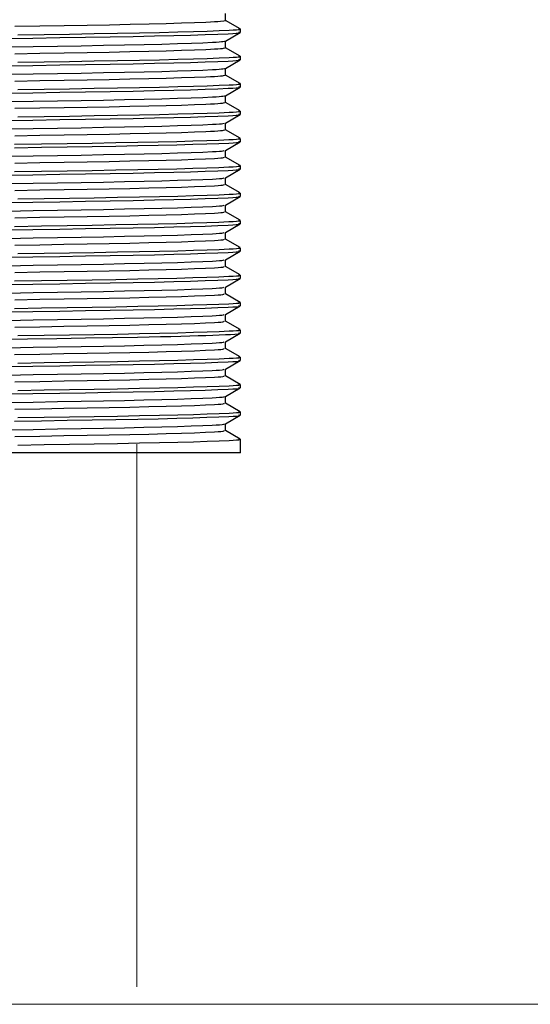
# Model space of a CAD drawing. Header units: millimetres. Extents: x 262469 to 275208, y -32539 to 9411.
# Tile 128 of 256: x 268110 to 268120, y -14149 to -14129. Entities that reach past the tile are written whole.
import ezdxf

# ---------------------------------------------------------------- set-up
doc = ezdxf.new("R2010")
doc.units = ezdxf.units.MM
doc.header["$LTSCALE"] = 100
doc.layers.add('$ IE_TELETECHNIKA', color=5, linetype='Continuous', lineweight=30)

msp = doc.modelspace()

# ---------------------------------------------------------------- linework, layer by layer
at = {"layer": '$ IE_TELETECHNIKA', "color": 7, "linetype": 'Continuous'}
for p, q in [((268114.048, -14128.931), (268114.048, -14128.789)), ((268114.355, -14129.107), (268114.048, -14128.93)), ((268114.046, -14129.362), (268114.355, -14129.183)), ((268114.357, -14129.181), (268114.357, -14129.109)), ((268114.048, -14129.502), (268114.048, -14129.361)), ((268114.355, -14129.679), (268114.048, -14129.501)), ((268114.046, -14129.933), (268114.355, -14129.754)), ((268114.357, -14129.752), (268114.357, -14129.681)), ((268114.048, -14130.074), (268114.048, -14129.932)), ((268114.355, -14130.25), (268114.048, -14130.073)), ((268114.046, -14130.505), (268114.355, -14130.326)), ((268114.357, -14130.324), (268114.357, -14130.252)), ((268114.048, -14130.645), (268114.048, -14130.503)), ((268114.355, -14130.822), (268114.048, -14130.644)), ((268114.357, -14130.895), (268114.357, -14130.824)), ((268114.046, -14131.076), (268114.355, -14130.897)), ((268114.048, -14131.217), (268114.048, -14131.075)), ((268114.355, -14131.393), (268114.048, -14131.216)), ((268114.046, -14131.647), (268114.355, -14131.469)), ((268114.357, -14131.466), (268114.357, -14131.395)), ((268114.048, -14131.788), (268114.048, -14131.646)), ((268114.355, -14131.965), (268114.048, -14131.787)), ((268114.046, -14132.219), (268114.355, -14132.04)), ((268114.357, -14132.038), (268114.357, -14131.966)), ((268114.048, -14132.359), (268114.048, -14132.218)), ((268114.355, -14132.536), (268114.048, -14132.358)), ((268114.046, -14132.79), (268114.355, -14132.612)), ((268114.357, -14132.609), (268114.357, -14132.538)), ((268114.048, -14132.931), (268114.048, -14132.789)), ((268114.355, -14133.107), (268114.048, -14132.93)), ((268114.357, -14133.181), (268114.357, -14133.109)), ((268114.046, -14133.362), (268114.355, -14133.183)), ((268114.048, -14133.502), (268114.048, -14133.36)), ((268114.355, -14133.679), (268114.048, -14133.501)), ((268114.357, -14133.752), (268114.357, -14133.681)), ((268114.046, -14133.933), (268114.355, -14133.754)), ((268114.048, -14134.074), (268114.048, -14133.932)), ((268114.355, -14134.25), (268114.048, -14134.073)), ((268114.046, -14134.504), (268114.355, -14134.326)), ((268114.357, -14134.323), (268114.357, -14134.252)), ((268114.048, -14134.645), (268114.048, -14134.503)), ((268114.355, -14134.822), (268114.048, -14134.644)), ((268114.046, -14135.076), (268114.355, -14134.897)), ((268114.357, -14134.895), (268114.357, -14134.823)), ((268114.048, -14135.216), (268114.048, -14135.075)), ((268114.355, -14135.393), (268114.048, -14135.215)), ((268114.046, -14135.647), (268114.355, -14135.469)), ((268114.357, -14135.466), (268114.357, -14135.395)), ((268114.048, -14135.788), (268114.048, -14135.646)), ((268114.355, -14135.964), (268114.048, -14135.787)), ((268114.357, -14136.038), (268114.357, -14135.966)), ((268114.046, -14136.219), (268114.355, -14136.04)), ((268114.048, -14136.359), (268114.048, -14136.218)), ((268114.355, -14136.536), (268114.048, -14136.358)), ((268114.046, -14136.79), (268114.355, -14136.611)), ((268114.357, -14136.609), (268114.357, -14136.538)), ((268114.048, -14136.931), (268114.048, -14136.789)), ((268114.355, -14137.107), (268114.048, -14136.93)), ((268114.046, -14137.361), (268114.355, -14137.183)), ((268114.357, -14137.181), (268114.357, -14137.109)), ((268114.048, -14137.502), (268114.048, -14137.36)), ((268114.355, -14137.679), (268114.048, -14137.501)), ((268114.357, -14137.966), (268114.357, -14137.681)), ((268114.357, -14137.966), (268102.641, -14137.966))]:
    msp.add_line(p, q, dxfattribs=at)
at = {"layer": '$ IE_TELETECHNIKA', "color": 7, "linetype": 'Continuous', "lineweight": 5, "ltscale": 20.32}
msp.add_line((268112.197, -14149.123), (268112.197, -14137.785), dxfattribs=at)
at = {"layer": '$ IE_TELETECHNIKA', "color": 0, "linetype": 'Continuous', "lineweight": 5, "ltscale": 16}
msp.add_line((268358.672, -14149.491), (268029.705, -14149.491), dxfattribs=at)
at = {"layer": '$ IE_TELETECHNIKA', "color": 7, "linetype": 'Continuous'}
for points in [[(268109.644, -14129.054), (268110.167, -14129.045), (268110.673, -14129.037), (268111.159, -14129.028), (268111.62, -14129.02), (268112.051, -14129.011), (268112.449, -14129.003), (268112.809, -14128.994), (268113.127, -14128.984), (268113.402, -14128.975), (268113.633, -14128.966), (268113.732, -14128.961), (268113.817, -14128.957), (268113.887, -14128.952), (268113.942, -14128.948), (268114.009, -14128.939), (268114.043, -14128.931)], [(268109.448, -14129.308), (268110.023, -14129.299), (268110.583, -14129.29), (268111.122, -14129.281), (268111.635, -14129.273), (268112.117, -14129.264), (268112.562, -14129.255), (268112.964, -14129.246), (268113.317, -14129.236), (268113.622, -14129.227), (268113.884, -14129.217), (268114.105, -14129.208), (268114.197, -14129.203), (268114.27, -14129.199), (268114.322, -14129.194), (268114.348, -14129.19), (268114.345, -14129.185), (268114.316, -14129.181)], [(268109.704, -14129.233), (268110.256, -14129.224), (268110.79, -14129.215), (268111.303, -14129.207), (268111.791, -14129.199), (268112.248, -14129.19), (268112.668, -14129.181), (268113.047, -14129.172), (268113.379, -14129.163), (268113.666, -14129.154), (268113.914, -14129.144), (268114.124, -14129.135), (268114.21, -14129.131), (268114.278, -14129.127), (268114.326, -14129.122), (268114.349, -14129.118), (268114.344, -14129.114), (268114.316, -14129.109)], [(268109.502, -14129.485), (268110.027, -14129.476), (268110.539, -14129.467), (268111.031, -14129.459), (268111.499, -14129.451), (268111.938, -14129.442), (268112.345, -14129.434), (268112.716, -14129.425), (268113.046, -14129.415), (268113.333, -14129.406), (268113.576, -14129.397), (268113.774, -14129.388), (268113.853, -14129.383), (268113.916, -14129.379), (268113.962, -14129.374), (268113.992, -14129.37), (268114.027, -14129.362)], [(268109.644, -14129.626), (268110.166, -14129.617), (268110.673, -14129.608), (268111.159, -14129.6), (268111.619, -14129.591), (268112.05, -14129.583), (268112.448, -14129.574), (268112.809, -14129.565), (268113.127, -14129.556), (268113.402, -14129.546), (268113.633, -14129.537), (268113.732, -14129.533), (268113.817, -14129.528), (268113.888, -14129.524), (268113.943, -14129.519), (268113.982, -14129.515), (268114.008, -14129.511), (268114.04, -14129.502)], [(268109.448, -14129.88), (268110.023, -14129.87), (268110.583, -14129.861), (268111.122, -14129.853), (268111.635, -14129.844), (268112.117, -14129.835), (268112.562, -14129.826), (268112.964, -14129.817), (268113.317, -14129.808), (268113.622, -14129.798), (268113.884, -14129.788), (268114.105, -14129.779), (268114.197, -14129.774), (268114.27, -14129.77), (268114.322, -14129.765), (268114.348, -14129.761), (268114.345, -14129.757), (268114.316, -14129.752)], [(268109.704, -14129.804), (268110.256, -14129.795), (268110.79, -14129.787), (268111.303, -14129.778), (268111.791, -14129.77), (268112.248, -14129.761), (268112.668, -14129.753), (268113.047, -14129.744), (268113.379, -14129.734), (268113.666, -14129.725), (268113.914, -14129.716), (268114.124, -14129.707), (268114.21, -14129.702), (268114.278, -14129.698), (268114.326, -14129.694), (268114.349, -14129.689), (268114.344, -14129.685), (268114.316, -14129.681)], [(268109.501, -14130.057), (268110.027, -14130.048), (268110.539, -14130.039), (268111.031, -14130.03), (268111.498, -14130.022), (268111.938, -14130.014), (268112.345, -14130.005), (268112.716, -14129.996), (268113.046, -14129.987), (268113.332, -14129.978), (268113.575, -14129.968), (268113.774, -14129.959), (268113.853, -14129.955), (268113.917, -14129.95), (268113.963, -14129.946), (268113.992, -14129.942), (268114.025, -14129.933)], [(268109.643, -14130.197), (268110.166, -14130.188), (268110.672, -14130.179), (268111.158, -14130.171), (268111.619, -14130.163), (268112.05, -14130.154), (268112.448, -14130.145), (268112.809, -14130.136), (268113.127, -14130.127), (268113.402, -14130.118), (268113.633, -14130.109), (268113.731, -14130.104), (268113.817, -14130.1), (268113.888, -14130.095), (268113.943, -14130.091), (268113.982, -14130.086), (268114.008, -14130.082), (268114.037, -14130.074)], [(268109.448, -14130.451), (268110.023, -14130.442), (268110.583, -14130.433), (268111.122, -14130.424), (268111.635, -14130.416), (268112.117, -14130.407), (268112.562, -14130.398), (268112.964, -14130.388), (268113.317, -14130.379), (268113.622, -14130.369), (268113.884, -14130.36), (268114.105, -14130.35), (268114.197, -14130.346), (268114.27, -14130.341), (268114.322, -14130.337), (268114.348, -14130.332), (268114.345, -14130.328), (268114.316, -14130.324)], [(268109.704, -14130.376), (268110.255, -14130.367), (268110.79, -14130.358), (268111.303, -14130.35), (268111.791, -14130.341), (268112.248, -14130.333), (268112.668, -14130.324), (268113.047, -14130.315), (268113.379, -14130.306), (268113.666, -14130.297), (268113.914, -14130.287), (268114.124, -14130.278), (268114.21, -14130.274), (268114.278, -14130.269), (268114.326, -14130.265), (268114.349, -14130.261), (268114.344, -14130.256), (268114.316, -14130.252)], [(268109.501, -14130.628), (268110.027, -14130.619), (268110.538, -14130.61), (268111.03, -14130.602), (268111.498, -14130.594), (268111.938, -14130.585), (268112.345, -14130.576), (268112.716, -14130.567), (268113.046, -14130.558), (268113.332, -14130.549), (268113.575, -14130.54), (268113.774, -14130.53), (268113.853, -14130.526), (268113.917, -14130.522), (268113.964, -14130.517), (268113.993, -14130.513), (268114.023, -14130.505)], [(268109.642, -14130.768), (268110.165, -14130.759), (268110.672, -14130.751), (268111.158, -14130.742), (268111.619, -14130.734), (268112.05, -14130.726), (268112.448, -14130.717), (268112.808, -14130.708), (268113.127, -14130.699), (268113.402, -14130.689), (268113.633, -14130.68), (268113.731, -14130.675), (268113.817, -14130.671), (268113.888, -14130.666), (268113.944, -14130.662), (268113.983, -14130.658), (268114.008, -14130.654), (268114.034, -14130.645)], [(268109.704, -14130.947), (268110.255, -14130.938), (268110.79, -14130.93), (268111.303, -14130.921), (268111.791, -14130.913), (268112.248, -14130.904), (268112.668, -14130.895), (268113.047, -14130.886), (268113.379, -14130.877), (268113.666, -14130.868), (268113.914, -14130.859), (268114.124, -14130.85), (268114.21, -14130.845), (268114.278, -14130.841), (268114.326, -14130.836), (268114.349, -14130.832), (268114.344, -14130.828), (268114.316, -14130.824)], [(268109.448, -14131.023), (268110.023, -14131.013), (268110.583, -14131.004), (268111.122, -14130.996), (268111.635, -14130.987), (268112.117, -14130.978), (268112.562, -14130.969), (268112.964, -14130.96), (268113.317, -14130.95), (268113.622, -14130.941), (268113.884, -14130.931), (268114.105, -14130.922), (268114.197, -14130.917), (268114.27, -14130.913), (268114.322, -14130.908), (268114.348, -14130.904), (268114.345, -14130.899), (268114.316, -14130.895)], [(268109.501, -14131.199), (268110.027, -14131.19), (268110.538, -14131.182), (268111.03, -14131.173), (268111.498, -14131.165), (268111.937, -14131.157), (268112.345, -14131.148), (268112.716, -14131.139), (268113.046, -14131.13), (268113.332, -14131.12), (268113.575, -14131.111), (268113.774, -14131.102), (268113.853, -14131.097), (268113.918, -14131.093), (268113.965, -14131.089), (268113.994, -14131.084), (268114.021, -14131.076)], [(268109.644, -14131.34), (268110.166, -14131.331), (268110.673, -14131.322), (268111.159, -14131.314), (268111.62, -14131.306), (268112.051, -14131.297), (268112.449, -14131.288), (268112.809, -14131.279), (268113.128, -14131.27), (268113.402, -14131.261), (268113.633, -14131.251), (268113.731, -14131.247), (268113.817, -14131.242), (268113.889, -14131.238), (268113.945, -14131.233), (268113.984, -14131.229), (268114.008, -14131.225), (268114.032, -14131.217)], [(268109.641, -14131.519), (268110.199, -14131.51), (268110.739, -14131.502), (268111.259, -14131.493), (268111.753, -14131.485), (268112.216, -14131.476), (268112.643, -14131.467), (268113.027, -14131.458), (268113.364, -14131.449), (268113.655, -14131.44), (268113.906, -14131.43), (268114.119, -14131.421), (268114.206, -14131.417), (268114.276, -14131.412), (268114.325, -14131.408), (268114.349, -14131.404), (268114.344, -14131.399), (268114.316, -14131.395)], [(268109.641, -14131.591), (268110.199, -14131.582), (268110.739, -14131.573), (268111.259, -14131.565), (268111.753, -14131.556), (268112.216, -14131.548), (268112.643, -14131.539), (268113.027, -14131.53), (268113.364, -14131.52), (268113.655, -14131.511), (268113.906, -14131.502), (268114.119, -14131.493), (268114.206, -14131.488), (268114.276, -14131.484), (268114.325, -14131.479), (268114.349, -14131.475), (268114.344, -14131.471), (268114.316, -14131.466)], [(268109.501, -14131.771), (268110.027, -14131.762), (268110.538, -14131.753), (268111.03, -14131.745), (268111.498, -14131.736), (268111.937, -14131.728), (268112.345, -14131.719), (268112.716, -14131.71), (268113.046, -14131.701), (268113.332, -14131.692), (268113.574, -14131.683), (268113.773, -14131.673), (268113.854, -14131.669), (268113.918, -14131.664), (268113.966, -14131.66), (268113.995, -14131.656), (268114.02, -14131.648)], [(268109.643, -14131.911), (268110.166, -14131.902), (268110.673, -14131.894), (268111.159, -14131.885), (268111.619, -14131.877), (268112.05, -14131.868), (268112.448, -14131.86), (268112.809, -14131.851), (268113.127, -14131.841), (268113.402, -14131.832), (268113.632, -14131.823), (268113.817, -14131.814), (268113.889, -14131.809), (268113.946, -14131.805), (268113.985, -14131.801), (268114.008, -14131.796), (268114.029, -14131.788)], [(268109.448, -14132.165), (268110.023, -14132.156), (268110.583, -14132.147), (268111.122, -14132.138), (268111.635, -14132.13), (268112.117, -14132.121), (268112.562, -14132.112), (268112.964, -14132.103), (268113.317, -14132.093), (268113.622, -14132.084), (268113.884, -14132.074), (268114.105, -14132.065), (268114.197, -14132.06), (268114.27, -14132.056), (268114.322, -14132.051), (268114.348, -14132.047), (268114.345, -14132.042), (268114.316, -14132.038)], [(268109.641, -14132.091), (268110.199, -14132.082), (268110.739, -14132.073), (268111.259, -14132.065), (268111.753, -14132.056), (268112.216, -14132.048), (268112.643, -14132.039), (268113.027, -14132.03), (268113.364, -14132.02), (268113.655, -14132.011), (268113.906, -14132.002), (268114.119, -14131.993), (268114.206, -14131.988), (268114.276, -14131.984), (268114.325, -14131.979), (268114.349, -14131.975), (268114.344, -14131.971), (268114.316, -14131.966)], [(268109.501, -14132.342), (268110.026, -14132.333), (268110.538, -14132.324), (268111.03, -14132.316), (268111.498, -14132.308), (268111.937, -14132.299), (268112.344, -14132.291), (268112.715, -14132.282), (268113.046, -14132.272), (268113.332, -14132.263), (268113.574, -14132.254), (268113.773, -14132.245), (268113.854, -14132.24), (268113.919, -14132.236), (268113.967, -14132.231), (268113.996, -14132.227), (268114.018, -14132.219)], [(268109.643, -14132.483), (268110.165, -14132.474), (268110.672, -14132.465), (268111.158, -14132.457), (268111.619, -14132.448), (268112.05, -14132.44), (268112.448, -14132.431), (268112.809, -14132.422), (268113.127, -14132.413), (268113.402, -14132.404), (268113.632, -14132.394), (268113.817, -14132.385), (268113.89, -14132.381), (268113.946, -14132.376), (268113.985, -14132.372), (268114.008, -14132.368), (268114.027, -14132.36)], [(268109.448, -14132.737), (268110.023, -14132.727), (268110.583, -14132.719), (268111.122, -14132.71), (268111.635, -14132.701), (268112.117, -14132.692), (268112.562, -14132.683), (268112.964, -14132.674), (268113.317, -14132.665), (268113.622, -14132.655), (268113.884, -14132.646), (268114.105, -14132.636), (268114.197, -14132.632), (268114.27, -14132.627), (268114.322, -14132.622), (268114.348, -14132.618), (268114.345, -14132.614), (268114.316, -14132.609)], [(268109.704, -14132.661), (268110.256, -14132.652), (268110.79, -14132.644), (268111.303, -14132.635), (268111.791, -14132.627), (268112.248, -14132.618), (268112.668, -14132.61), (268113.047, -14132.601), (268113.379, -14132.591), (268113.666, -14132.582), (268113.914, -14132.573), (268114.124, -14132.564), (268114.21, -14132.559), (268114.278, -14132.555), (268114.326, -14132.551), (268114.349, -14132.546), (268114.344, -14132.542), (268114.316, -14132.538)], [(268109.5, -14132.914), (268110.026, -14132.905), (268110.538, -14132.896), (268111.029, -14132.888), (268111.497, -14132.879), (268111.937, -14132.871), (268112.344, -14132.862), (268112.715, -14132.853), (268113.046, -14132.844), (268113.332, -14132.835), (268113.574, -14132.825), (268113.773, -14132.816), (268113.854, -14132.812), (268113.92, -14132.807), (268113.968, -14132.803), (268113.997, -14132.799), (268114.017, -14132.79)], [(268109.641, -14133.234), (268110.199, -14133.225), (268110.739, -14133.216), (268111.259, -14133.208), (268111.753, -14133.199), (268112.216, -14133.191), (268112.643, -14133.182), (268113.027, -14133.173), (268113.364, -14133.163), (268113.655, -14133.154), (268113.906, -14133.145), (268114.119, -14133.135), (268114.206, -14133.131), (268114.276, -14133.127), (268114.325, -14133.122), (268114.349, -14133.118), (268114.344, -14133.114), (268114.316, -14133.109)], [(268109.642, -14133.054), (268110.165, -14133.045), (268110.672, -14133.037), (268111.158, -14133.028), (268111.619, -14133.02), (268112.05, -14133.011), (268112.448, -14133.003), (268112.808, -14132.993), (268113.127, -14132.984), (268113.402, -14132.975), (268113.632, -14132.966), (268113.817, -14132.957), (268113.89, -14132.952), (268113.947, -14132.948), (268113.986, -14132.943), (268114.009, -14132.939), (268114.025, -14132.931)], [(268109.448, -14133.308), (268110.023, -14133.299), (268110.583, -14133.29), (268111.122, -14133.281), (268111.635, -14133.273), (268112.117, -14133.264), (268112.562, -14133.255), (268112.964, -14133.246), (268113.317, -14133.236), (268113.622, -14133.227), (268113.884, -14133.217), (268114.105, -14133.208), (268114.197, -14133.203), (268114.27, -14133.198), (268114.322, -14133.194), (268114.348, -14133.189), (268114.345, -14133.185), (268114.316, -14133.181)], [(268109.5, -14133.485), (268110.026, -14133.476), (268110.537, -14133.467), (268111.029, -14133.459), (268111.497, -14133.451), (268111.937, -14133.442), (268112.344, -14133.433), (268112.715, -14133.424), (268113.046, -14133.415), (268113.332, -14133.406), (268113.573, -14133.397), (268113.772, -14133.388), (268113.854, -14133.383), (268113.92, -14133.379), (268113.969, -14133.374), (268113.998, -14133.37), (268114.016, -14133.362)], [(268109.642, -14133.625), (268110.164, -14133.617), (268110.671, -14133.608), (268111.157, -14133.6), (268111.618, -14133.591), (268112.049, -14133.583), (268112.448, -14133.574), (268112.808, -14133.565), (268113.127, -14133.556), (268113.401, -14133.546), (268113.631, -14133.537), (268113.817, -14133.528), (268113.89, -14133.523), (268113.948, -14133.519), (268113.988, -14133.515), (268114.01, -14133.511), (268114.023, -14133.502)], [(268109.704, -14133.804), (268110.255, -14133.795), (268110.79, -14133.787), (268111.303, -14133.778), (268111.791, -14133.77), (268112.248, -14133.761), (268112.668, -14133.752), (268113.047, -14133.743), (268113.379, -14133.734), (268113.666, -14133.725), (268113.914, -14133.716), (268114.124, -14133.707), (268114.21, -14133.702), (268114.278, -14133.698), (268114.326, -14133.693), (268114.349, -14133.689), (268114.344, -14133.685), (268114.316, -14133.681)], [(268109.448, -14133.88), (268110.023, -14133.87), (268110.583, -14133.861), (268111.122, -14133.853), (268111.635, -14133.844), (268112.117, -14133.835), (268112.562, -14133.826), (268112.964, -14133.817), (268113.317, -14133.807), (268113.622, -14133.798), (268113.884, -14133.788), (268114.105, -14133.779), (268114.197, -14133.774), (268114.27, -14133.77), (268114.322, -14133.765), (268114.348, -14133.761), (268114.345, -14133.756), (268114.316, -14133.752)], [(268109.5, -14134.056), (268110.026, -14134.047), (268110.537, -14134.039), (268111.029, -14134.03), (268111.497, -14134.022), (268111.937, -14134.014), (268112.344, -14134.005), (268112.715, -14133.996), (268113.046, -14133.987), (268113.331, -14133.977), (268113.573, -14133.968), (268113.772, -14133.959), (268113.854, -14133.954), (268113.921, -14133.95), (268113.97, -14133.946), (268114, -14133.941), (268114.016, -14133.933)], [(268109.643, -14134.197), (268110.166, -14134.188), (268110.672, -14134.179), (268111.158, -14134.171), (268111.619, -14134.163), (268112.05, -14134.154), (268112.448, -14134.145), (268112.809, -14134.136), (268113.128, -14134.127), (268113.402, -14134.118), (268113.631, -14134.109), (268113.817, -14134.099), (268113.891, -14134.095), (268113.948, -14134.09), (268113.989, -14134.086), (268114.011, -14134.082), (268114.022, -14134.074)], [(268109.448, -14134.451), (268110.023, -14134.442), (268110.583, -14134.433), (268111.122, -14134.424), (268111.635, -14134.415), (268112.117, -14134.407), (268112.562, -14134.398), (268112.964, -14134.388), (268113.317, -14134.379), (268113.622, -14134.369), (268113.884, -14134.36), (268114.105, -14134.35), (268114.197, -14134.346), (268114.27, -14134.341), (268114.322, -14134.337), (268114.348, -14134.332), (268114.345, -14134.328), (268114.316, -14134.323)], [(268109.641, -14134.376), (268110.199, -14134.367), (268110.739, -14134.359), (268111.259, -14134.35), (268111.753, -14134.342), (268112.216, -14134.333), (268112.643, -14134.324), (268113.027, -14134.315), (268113.364, -14134.306), (268113.655, -14134.297), (268113.906, -14134.287), (268114.119, -14134.278), (268114.206, -14134.274), (268114.276, -14134.269), (268114.325, -14134.265), (268114.349, -14134.261), (268114.344, -14134.256), (268114.316, -14134.252)], [(268109.5, -14134.628), (268110.026, -14134.619), (268110.537, -14134.61), (268111.029, -14134.602), (268111.497, -14134.594), (268111.936, -14134.585), (268112.344, -14134.576), (268112.715, -14134.567), (268113.045, -14134.558), (268113.331, -14134.549), (268113.572, -14134.54), (268113.771, -14134.53), (268113.854, -14134.526), (268113.921, -14134.521), (268113.971, -14134.517), (268114.001, -14134.513), (268114.015, -14134.505)], [(268109.643, -14134.768), (268110.165, -14134.759), (268110.672, -14134.751), (268111.158, -14134.742), (268111.619, -14134.734), (268112.05, -14134.726), (268112.448, -14134.717), (268112.808, -14134.708), (268113.128, -14134.698), (268113.402, -14134.689), (268113.631, -14134.68), (268113.817, -14134.671), (268113.891, -14134.666), (268113.949, -14134.662), (268113.99, -14134.658), (268114.012, -14134.653), (268114.021, -14134.645)], [(268109.448, -14135.022), (268110.023, -14135.013), (268110.583, -14135.004), (268111.122, -14134.996), (268111.635, -14134.987), (268112.117, -14134.978), (268112.562, -14134.969), (268112.964, -14134.96), (268113.317, -14134.95), (268113.622, -14134.941), (268113.884, -14134.931), (268114.105, -14134.922), (268114.197, -14134.917), (268114.27, -14134.913), (268114.322, -14134.908), (268114.348, -14134.904), (268114.345, -14134.899), (268114.316, -14134.895)], [(268109.641, -14134.948), (268110.199, -14134.939), (268110.739, -14134.93), (268111.259, -14134.922), (268111.753, -14134.913), (268112.216, -14134.905), (268112.643, -14134.896), (268113.027, -14134.887), (268113.364, -14134.877), (268113.655, -14134.868), (268113.906, -14134.859), (268114.119, -14134.85), (268114.206, -14134.845), (268114.276, -14134.841), (268114.325, -14134.836), (268114.349, -14134.832), (268114.344, -14134.828), (268114.316, -14134.823)], [(268109.5, -14135.199), (268110.026, -14135.19), (268110.537, -14135.182), (268111.029, -14135.173), (268111.497, -14135.165), (268111.936, -14135.156), (268112.343, -14135.148), (268112.715, -14135.139), (268113.045, -14135.13), (268113.331, -14135.12), (268113.572, -14135.111), (268113.771, -14135.102), (268113.853, -14135.097), (268113.921, -14135.093), (268113.972, -14135.088), (268114.003, -14135.084), (268114.015, -14135.076)], [(268109.642, -14135.34), (268110.165, -14135.331), (268110.671, -14135.322), (268111.158, -14135.314), (268111.618, -14135.306), (268112.05, -14135.297), (268112.448, -14135.288), (268112.808, -14135.279), (268113.128, -14135.27), (268113.402, -14135.261), (268113.631, -14135.251), (268113.817, -14135.242), (268113.891, -14135.238), (268113.95, -14135.233), (268113.991, -14135.229), (268114.013, -14135.225), (268114.019, -14135.217)], [(268107.334, -14135.628), (268109.906, -14135.586), (268110.525, -14135.577), (268111.119, -14135.567), (268111.682, -14135.557), (268112.207, -14135.548), (268112.453, -14135.543), (268112.686, -14135.538), (268112.906, -14135.533), (268113.111, -14135.527), (268113.3, -14135.522), (268113.475, -14135.517), (268113.636, -14135.512), (268113.783, -14135.506), (268114.043, -14135.496), (268114.153, -14135.491), (268114.243, -14135.486), (268114.309, -14135.481), (268114.345, -14135.476), (268114.347, -14135.471), (268114.316, -14135.466)], [(268109.704, -14135.518), (268110.256, -14135.509), (268110.79, -14135.501), (268111.303, -14135.493), (268111.791, -14135.484), (268112.248, -14135.476), (268112.668, -14135.467), (268113.047, -14135.458), (268113.379, -14135.448), (268113.666, -14135.439), (268113.914, -14135.43), (268114.124, -14135.421), (268114.21, -14135.416), (268114.278, -14135.412), (268114.326, -14135.408), (268114.349, -14135.403), (268114.344, -14135.399), (268114.316, -14135.395)], [(268109.5, -14135.771), (268110.025, -14135.762), (268110.537, -14135.753), (268111.029, -14135.745), (268111.497, -14135.736), (268111.936, -14135.728), (268112.343, -14135.719), (268112.714, -14135.71), (268113.045, -14135.701), (268113.331, -14135.692), (268113.572, -14135.682), (268113.77, -14135.673), (268113.853, -14135.669), (268113.922, -14135.664), (268113.973, -14135.66), (268114.004, -14135.656), (268114.015, -14135.647)], [(268109.641, -14135.911), (268110.164, -14135.902), (268110.671, -14135.894), (268111.157, -14135.885), (268111.618, -14135.877), (268112.049, -14135.868), (268112.447, -14135.86), (268112.808, -14135.851), (268113.127, -14135.841), (268113.401, -14135.832), (268113.63, -14135.823), (268113.816, -14135.814), (268113.891, -14135.809), (268113.95, -14135.805), (268113.992, -14135.8), (268114.014, -14135.796), (268114.019, -14135.788)], [(268109.704, -14136.09), (268110.256, -14136.081), (268110.79, -14136.072), (268111.303, -14136.064), (268111.791, -14136.056), (268112.248, -14136.047), (268112.668, -14136.038), (268113.047, -14136.029), (268113.379, -14136.02), (268113.666, -14136.011), (268113.914, -14136.001), (268114.124, -14135.992), (268114.21, -14135.988), (268114.278, -14135.983), (268114.326, -14135.979), (268114.349, -14135.975), (268114.344, -14135.971), (268114.316, -14135.966)], [(268109.448, -14136.165), (268110.023, -14136.156), (268110.583, -14136.147), (268111.122, -14136.138), (268111.635, -14136.13), (268112.117, -14136.121), (268112.562, -14136.112), (268112.964, -14136.103), (268113.317, -14136.093), (268113.622, -14136.084), (268113.884, -14136.074), (268114.105, -14136.065), (268114.197, -14136.06), (268114.27, -14136.055), (268114.322, -14136.051), (268114.348, -14136.047), (268114.345, -14136.042), (268114.316, -14136.038)], [(268109.499, -14136.342), (268110.025, -14136.333), (268110.536, -14136.324), (268111.028, -14136.316), (268111.496, -14136.308), (268111.936, -14136.299), (268112.343, -14136.291), (268112.714, -14136.282), (268113.045, -14136.272), (268113.331, -14136.263), (268113.572, -14136.254), (268113.77, -14136.245), (268113.853, -14136.24), (268113.922, -14136.236), (268113.974, -14136.231), (268114.006, -14136.227), (268114.016, -14136.219)], [(268109.643, -14136.483), (268110.165, -14136.474), (268110.672, -14136.465), (268111.158, -14136.457), (268111.619, -14136.448), (268112.05, -14136.44), (268112.448, -14136.431), (268112.809, -14136.422), (268113.128, -14136.413), (268113.402, -14136.403), (268113.63, -14136.394), (268113.816, -14136.385), (268113.891, -14136.381), (268113.951, -14136.376), (268113.993, -14136.372), (268114.016, -14136.368), (268114.018, -14136.359)], [(268109.448, -14136.737), (268110.023, -14136.727), (268110.583, -14136.718), (268111.122, -14136.71), (268111.635, -14136.701), (268112.117, -14136.692), (268112.562, -14136.683), (268112.964, -14136.674), (268113.317, -14136.665), (268113.622, -14136.655), (268113.884, -14136.645), (268114.105, -14136.636), (268114.197, -14136.631), (268114.27, -14136.627), (268114.322, -14136.622), (268114.348, -14136.618), (268114.345, -14136.613), (268114.316, -14136.609)], [(268109.704, -14136.661), (268110.256, -14136.652), (268110.79, -14136.644), (268111.303, -14136.635), (268111.791, -14136.627), (268112.248, -14136.618), (268112.668, -14136.61), (268113.047, -14136.6), (268113.379, -14136.591), (268113.666, -14136.582), (268113.914, -14136.573), (268114.124, -14136.564), (268114.21, -14136.559), (268114.278, -14136.555), (268114.326, -14136.551), (268114.349, -14136.546), (268114.344, -14136.542), (268114.316, -14136.538)], [(268109.499, -14136.914), (268110.025, -14136.905), (268110.536, -14136.896), (268111.028, -14136.887), (268111.496, -14136.879), (268111.936, -14136.871), (268112.343, -14136.862), (268112.714, -14136.853), (268113.045, -14136.844), (268113.331, -14136.835), (268113.571, -14136.825), (268113.769, -14136.816), (268113.852, -14136.812), (268113.922, -14136.807), (268113.975, -14136.803), (268114.008, -14136.798), (268114.018, -14136.794), (268114.016, -14136.79)], [(268109.642, -14137.054), (268110.165, -14137.045), (268110.671, -14137.036), (268111.158, -14137.028), (268111.618, -14137.02), (268112.05, -14137.011), (268112.448, -14137.002), (268112.808, -14136.993), (268113.128, -14136.984), (268113.402, -14136.975), (268113.63, -14136.966), (268113.816, -14136.956), (268113.891, -14136.952), (268113.951, -14136.948), (268113.994, -14136.943), (268114.017, -14136.939), (268114.017, -14136.931)], [(268109.641, -14137.305), (268110.199, -14137.296), (268110.739, -14137.287), (268111.259, -14137.279), (268111.753, -14137.27), (268112.216, -14137.262), (268112.643, -14137.253), (268113.027, -14137.244), (268113.364, -14137.235), (268113.655, -14137.225), (268113.906, -14137.216), (268114.119, -14137.207), (268114.206, -14137.202), (268114.276, -14137.198), (268114.325, -14137.193), (268114.349, -14137.189), (268114.344, -14137.185), (268114.316, -14137.181)], [(268109.704, -14137.232), (268110.256, -14137.224), (268110.79, -14137.215), (268111.303, -14137.207), (268111.791, -14137.198), (268112.248, -14137.19), (268112.668, -14137.181), (268113.047, -14137.172), (268113.379, -14137.163), (268113.666, -14137.153), (268113.914, -14137.144), (268114.124, -14137.135), (268114.21, -14137.131), (268114.278, -14137.126), (268114.326, -14137.122), (268114.349, -14137.118), (268114.344, -14137.113), (268114.316, -14137.109)], [(268109.499, -14137.485), (268110.025, -14137.476), (268110.536, -14137.467), (268111.028, -14137.459), (268111.496, -14137.451), (268111.936, -14137.442), (268112.343, -14137.433), (268112.714, -14137.424), (268113.045, -14137.415), (268113.331, -14137.406), (268113.571, -14137.397), (268113.769, -14137.388), (268113.852, -14137.383), (268113.922, -14137.379), (268113.976, -14137.374), (268114.009, -14137.37), (268114.02, -14137.366), (268114.017, -14137.362)], [(268109.642, -14137.625), (268110.164, -14137.616), (268110.671, -14137.608), (268111.157, -14137.599), (268111.618, -14137.591), (268112.049, -14137.583), (268112.447, -14137.574), (268112.808, -14137.565), (268113.128, -14137.556), (268113.402, -14137.546), (268113.63, -14137.537), (268113.815, -14137.528), (268113.891, -14137.523), (268113.952, -14137.519), (268113.995, -14137.515), (268114.019, -14137.51), (268114.017, -14137.502)], [(268109.704, -14137.804), (268110.256, -14137.795), (268110.79, -14137.787), (268111.303, -14137.778), (268111.791, -14137.77), (268112.248, -14137.761), (268112.668, -14137.752), (268113.047, -14137.743), (268113.379, -14137.734), (268113.666, -14137.725), (268113.914, -14137.716), (268114.124, -14137.707), (268114.21, -14137.702), (268114.278, -14137.698), (268114.326, -14137.693), (268114.349, -14137.689), (268114.344, -14137.685), (268114.316, -14137.681)]]:
    msp.add_lwpolyline(points, dxfattribs=at)

doc.saveas('drawing.dxf')
